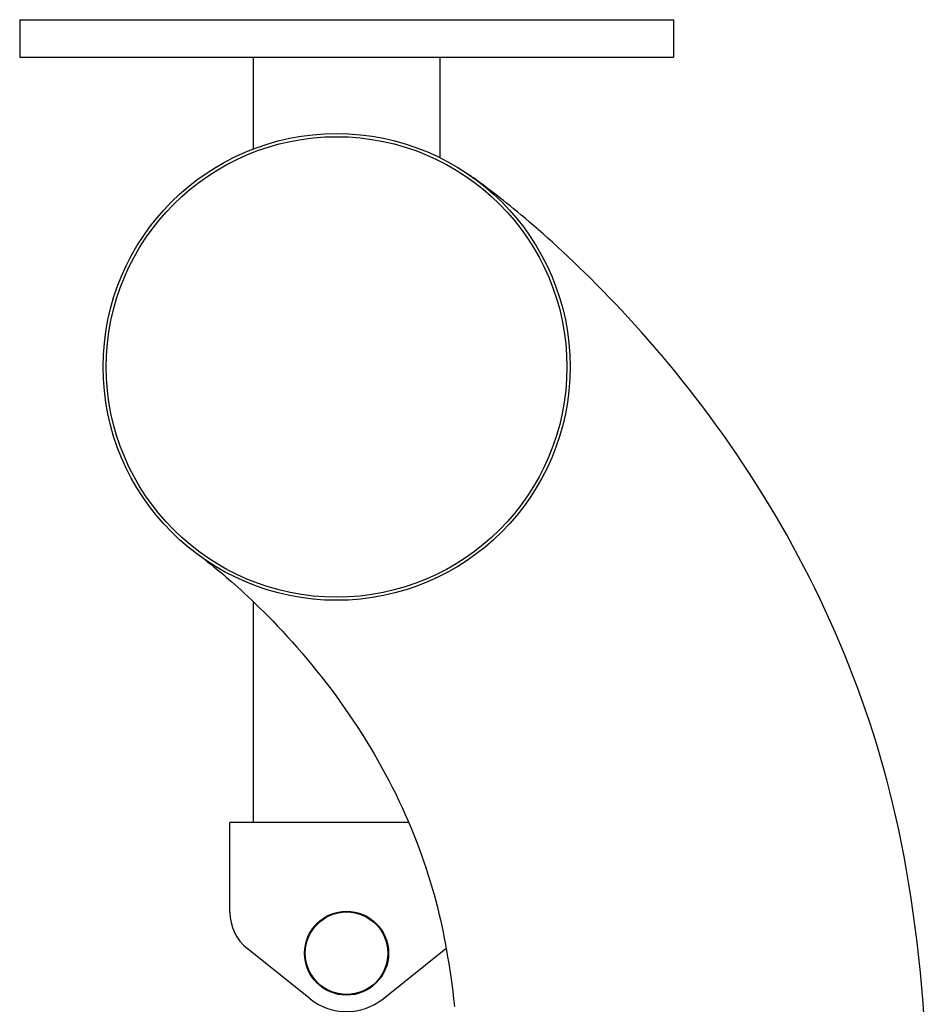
# Model space of a CAD drawing. Extents: x 0 to 594, y 0 to 420.
# Tile 16 of 29: x 291 to 310, y 220 to 241. Entities that reach past the tile are written whole.
import ezdxf

# ---------------------------------------------------------------- set-up
doc = ezdxf.new("R2010")
doc.units = 0
doc.header["$LTSCALE"] = 32.67
for name, color, linetype in [('100-6300-01_DXF_CONTINUOUS', 7, 'CONTINUOUS'), ('100-6300-02_DXF_CONTINUOUS', 7, 'CONTINUOUS'), ('100-6300-04_DXF_CONTINUOUS', 7, 'CONTINUOUS'), ('100-6306_DXF_CONTINUOUS_LI', 7, 'CONTINUOUS'), ('104420_DXF_CONTINUOUS_LINE', 7, 'CONTINUOUS')]:
    doc.layers.add(name, color=color, linetype=linetype)

msp = doc.modelspace()

# ---------------------------------------------------------------- linework, layer by layer
at = {"layer": '100-6300-01_DXF_CONTINUOUS', "color": 7, "linetype": 'CONTINUOUS'}
for p, q in [((290.845, 240.874), (290.845, 240.074)), ((290.845, 240.874), (304.845, 240.874)), ((304.845, 240.874), (304.845, 240.074)), ((290.845, 240.074), (304.845, 240.074))]:
    msp.add_line(p, q, dxfattribs=at)
at = {"layer": '100-6300-02_DXF_CONTINUOUS', "color": 7, "linetype": 'CONTINUOUS'}
for p, q in [((295.845, 240.074), (295.845, 238.104)), ((299.845, 240.074), (299.845, 237.917)), ((295.845, 228.409), (295.845, 223.674)), ((299.178, 223.674), (295.845, 223.674))]:
    msp.add_line(p, q, dxfattribs=at)
at = {"layer": '100-6300-04_DXF_CONTINUOUS', "color": 3, "linetype": 'CONTINUOUS'}
for p, q in [((295.345, 221.754), (295.345, 223.674)), ((295.845, 223.674), (295.345, 223.674)), ((297.064, 219.898), (295.72, 220.973)), ((298.626, 219.898), (299.97, 220.973))]:
    msp.add_line(p, q, dxfattribs=at)
for centre, radius, start, end in [((296.345, 221.754), 1, 180, 231.3243), ((299.345, 221.754), 1, 308.6757, 309.252), ((297.845, 220.874), 1.25, 231.3243, 308.6757)]:
    msp.add_arc(centre, radius, start, end, dxfattribs=at)
at = {"layer": '100-6306_DXF_CONTINUOUS_LI', "color": 7, "linetype": 'CONTINUOUS'}
for radius in [0.9, 0.883]:
    msp.add_circle((297.845, 220.874), radius, dxfattribs=at)
at = {"layer": '104420_DXF_CONTINUOUS_LINE', "color": 7, "linetype": 'CONTINUOUS'}
for points in [[(310.218, 219.47), (310.193, 219.802), (310.165, 220.133), (310.134, 220.46), (310.101, 220.785), (310.064, 221.107), (310.024, 221.424), (309.982, 221.738), (309.936, 222.048), (309.888, 222.352), (309.837, 222.652), (309.784, 222.946), (309.728, 223.234), (309.669, 223.517), (309.609, 223.794), (309.546, 224.064), (309.481, 224.328), (309.413, 224.589), (309.344, 224.845), (309.272, 225.096), (309.198, 225.345), (309.121, 225.593), (309.042, 225.837), (308.96, 226.081), (308.875, 226.323), (308.787, 226.564), (308.697, 226.804), (308.604, 227.043), (308.508, 227.281), (308.409, 227.519), (308.308, 227.755), (308.203, 227.991), (308.096, 228.226), (307.986, 228.459), (307.873, 228.692), (307.758, 228.923), (307.64, 229.153), (307.52, 229.382), (307.397, 229.609), (307.271, 229.835), (307.144, 230.06), (307.014, 230.283), (306.882, 230.503), (306.748, 230.722), (306.612, 230.939), (306.474, 231.153), (306.334, 231.365), (306.194, 231.575), (306.052, 231.782), (305.908, 231.986), (305.764, 232.187), (305.619, 232.385), (305.473, 232.581), (305.327, 232.773), (305.18, 232.961), (305.033, 233.146), (304.887, 233.328), (304.74, 233.506), (304.594, 233.68), (304.449, 233.851), (304.304, 234.018), (304.16, 234.18), (304.018, 234.339), (303.877, 234.493), (303.737, 234.644), (303.6, 234.79), (303.465, 234.931), (303.332, 235.068), (303.201, 235.2), (303.074, 235.327), (302.949, 235.45), (302.827, 235.568), (302.708, 235.683), (302.592, 235.793), (302.479, 235.899), (302.368, 236.001), (302.261, 236.099), (302.156, 236.193), (302.054, 236.284), (301.955, 236.371), (301.859, 236.455), (301.765, 236.535), (301.674, 236.612), (301.587, 236.686), (301.503, 236.756), (301.423, 236.822), (301.346, 236.885), (301.273, 236.943), (301.204, 236.999), (301.138, 237.051), (301.076, 237.1), (301.017, 237.146), (300.962, 237.189), (300.909, 237.229), (300.859, 237.267), (300.812, 237.302), (300.768, 237.335), (300.727, 237.366), (300.688, 237.394), (300.652, 237.421), (300.62, 237.444), (300.59, 237.466), (300.562, 237.485), (300.538, 237.503), (300.516, 237.518), (300.497, 237.531), (300.472, 237.549)], [(294.808, 229.306), (294.825, 229.292), (294.846, 229.277), (294.869, 229.259), (294.895, 229.239), (294.924, 229.216), (294.957, 229.191), (294.992, 229.162), (295.031, 229.131), (295.072, 229.097), (295.117, 229.061), (295.165, 229.021), (295.216, 228.978), (295.27, 228.932), (295.326, 228.883), (295.386, 228.83), (295.45, 228.774), (295.517, 228.714), (295.587, 228.65), (295.661, 228.583), (295.738, 228.511), (295.819, 228.434), (295.903, 228.354), (295.99, 228.269), (296.08, 228.179), (296.173, 228.085), (296.27, 227.986), (296.369, 227.882), (296.47, 227.774), (296.573, 227.662), (296.677, 227.547), (296.782, 227.428), (296.887, 227.306), (296.993, 227.182), (297.098, 227.055), (297.203, 226.927), (297.307, 226.796), (297.41, 226.663), (297.512, 226.529), (297.613, 226.393), (297.711, 226.257), (297.808, 226.12), (297.903, 225.983), (297.997, 225.844), (298.088, 225.706), (298.177, 225.567), (298.265, 225.427), (298.35, 225.286), (298.434, 225.146), (298.516, 225.004), (298.596, 224.861), (298.674, 224.718), (298.75, 224.574), (298.824, 224.43), (298.897, 224.285), (298.967, 224.139), (299.036, 223.993), (299.102, 223.847), (299.166, 223.701), (299.228, 223.555), (299.287, 223.41), (299.344, 223.264), (299.399, 223.119), (299.452, 222.975), (299.502, 222.832), (299.55, 222.689), (299.596, 222.548), (299.639, 222.407), (299.68, 222.268), (299.719, 222.13), (299.756, 221.994), (299.79, 221.859), (299.823, 221.725), (299.854, 221.592), (299.883, 221.46), (299.911, 221.328), (299.937, 221.196), (299.963, 221.063)], [(299.963, 221.063), (299.987, 220.93), (300.01, 220.794), (300.033, 220.655), (300.055, 220.513), (300.076, 220.366), (300.097, 220.214), (300.118, 220.058), (300.137, 219.897), (300.156, 219.732)]]:
    msp.add_lwpolyline(points, dxfattribs=at)
for radius in [5, 4.933]:
    msp.add_circle((297.632, 233.434), radius, dxfattribs=at)

doc.saveas('drawing.dxf')
